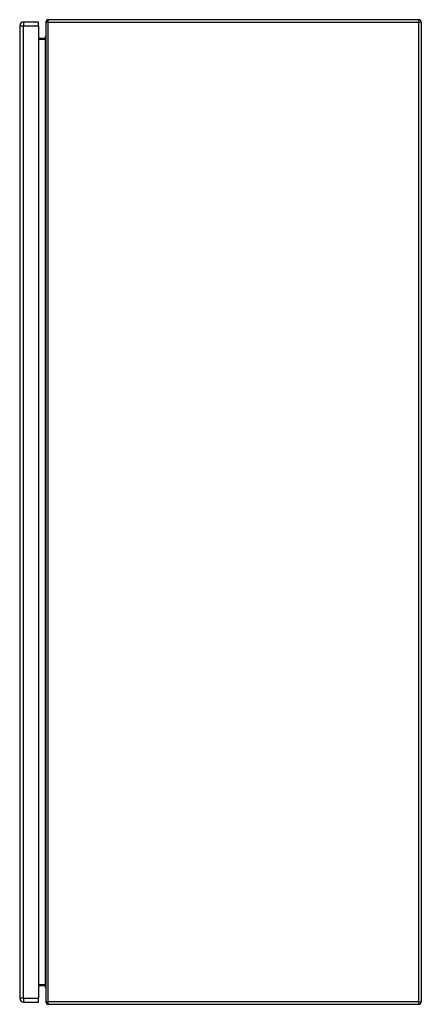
# Model space of a CAD drawing. Header units: inches. Extents: x 26 to 247, y 18 to 162.
# Tile 24 of 31: x 177 to 194, y 70 to 112. Entities that reach past the tile are written whole.
import ezdxf

# ---------------------------------------------------------------- set-up
doc = ezdxf.new("R2010")
doc.units = ezdxf.units.IN
doc.header["$MEASUREMENT"] = 0
doc.layers.add('Visible Edges(ANSI)', color=7, linetype='Continuous', lineweight=25)
doc.layers.add('Visible Tangent Edges(ANSI)', color=7, linetype='Continuous', lineweight=25)

msp = doc.modelspace()

# ---------------------------------------------------------------- linework, layer by layer
at = {"layer": 'Visible Edges(ANSI)'}
for p, q in [((176.704, 111.752), (176.704, 70.271)), ((177.504, 111.913), (176.865, 111.913)), ((177.504, 111.752), (177.504, 111.913)), ((177.504, 111.752), (177.504, 70.271)), ((177.823, 111.913), (177.823, 70.111)), ((193.724, 112.012), (177.922, 112.012)), ((193.823, 111.913), (193.823, 70.111)), ((177.792, 111.214), (177.504, 111.214)), ((177.778, 111.218), (177.778, 111.214)), ((177.504, 70.81), (177.792, 70.81)), ((177.778, 70.81), (177.778, 70.807)), ((177.504, 70.11), (177.504, 70.271)), ((176.865, 70.11), (177.504, 70.11)), ((177.922, 70.012), (193.724, 70.012))]:
    msp.add_line(p, q, dxfattribs=at)
at = {"layer": 'Visible Edges(ANSI)', "flags": 128}
for points in [[(177.823, 111.245), (177.823, 111.243), (177.823, 111.241), (177.823, 111.24), (177.822, 111.238), (177.822, 111.236), (177.821, 111.234), (177.821, 111.233), (177.82, 111.231), (177.819, 111.229), (177.818, 111.228), (177.817, 111.226), (177.816, 111.225), (177.815, 111.223), (177.813, 111.222), (177.812, 111.221), (177.81, 111.219), (177.808, 111.218), (177.806, 111.217), (177.804, 111.216), (177.802, 111.215), (177.8, 111.215), (177.797, 111.214), (177.795, 111.214), (177.792, 111.214)], [(177.792, 70.81), (177.795, 70.81), (177.797, 70.81), (177.8, 70.809), (177.802, 70.809), (177.804, 70.808), (177.806, 70.807), (177.808, 70.806), (177.81, 70.805), (177.812, 70.803), (177.813, 70.802), (177.815, 70.801), (177.816, 70.799), (177.817, 70.798), (177.818, 70.796), (177.819, 70.794), (177.82, 70.793), (177.821, 70.791), (177.821, 70.789), (177.822, 70.788), (177.822, 70.786), (177.823, 70.784), (177.823, 70.783), (177.823, 70.781), (177.823, 70.779)]]:
    msp.add_lwpolyline(points, dxfattribs=at)
at = {"layer": 'Visible Edges(ANSI)'}
for centre, radius, start, end in [((176.865, 111.752), 0.161, 90, 180), ((177.922, 111.913), 0.099, 90, 180), ((193.724, 111.913), 0.099, 0, 90), ((177.936, 111.218), 0.157, 135.4938, 180), ((177.936, 70.807), 0.157, 180, 224.5062), ((176.865, 70.271), 0.161, 180, 270), ((177.922, 70.111), 0.099, 180, 270), ((193.724, 70.111), 0.099, 270, 0)]:
    msp.add_arc(centre, radius, start, end, dxfattribs=at)
at = {"layer": 'Visible Tangent Edges(ANSI)'}
for p, q in [((176.704, 111.752), (176.865, 111.752)), ((176.865, 111.913), (176.865, 111.752)), ((176.865, 70.271), (176.865, 111.752)), ((176.865, 111.752), (177.504, 111.752)), ((177.922, 111.913), (177.823, 111.913)), ((177.922, 111.913), (177.922, 112.012)), ((177.922, 70.111), (177.922, 111.913)), ((177.922, 111.913), (193.724, 111.913)), ((193.724, 111.913), (193.724, 112.012)), ((193.724, 111.913), (193.823, 111.913)), ((193.724, 70.111), (193.724, 111.913)), ((177.504, 111.183), (177.792, 111.183)), ((177.808, 111.218), (177.778, 111.218)), ((177.792, 111.214), (177.792, 111.183)), ((177.792, 111.183), (177.792, 70.841)), ((177.792, 70.841), (177.504, 70.841)), ((177.807, 70.807), (177.778, 70.807)), ((177.792, 70.81), (177.792, 70.841)), ((176.865, 70.271), (176.704, 70.271)), ((176.865, 70.271), (176.865, 70.11)), ((176.865, 70.271), (177.504, 70.271)), ((177.823, 70.111), (177.922, 70.111)), ((177.922, 70.012), (177.922, 70.111)), ((193.724, 70.111), (177.922, 70.111)), ((193.724, 70.012), (193.724, 70.111)), ((193.724, 70.111), (193.823, 70.111))]:
    msp.add_line(p, q, dxfattribs=at)
at = {"layer": 'Visible Tangent Edges(ANSI)', "flags": 128}
for points in [[(177.792, 111.183), (177.795, 111.183), (177.797, 111.184), (177.8, 111.184), (177.802, 111.186), (177.804, 111.187), (177.806, 111.189), (177.808, 111.191), (177.81, 111.194), (177.812, 111.196), (177.813, 111.199), (177.815, 111.202), (177.816, 111.205), (177.817, 111.208), (177.818, 111.211), (177.819, 111.214), (177.82, 111.217), (177.821, 111.221), (177.821, 111.224), (177.822, 111.227), (177.822, 111.231), (177.823, 111.234), (177.823, 111.238), (177.823, 111.241), (177.823, 111.245)], [(177.823, 70.779), (177.823, 70.783), (177.823, 70.786), (177.823, 70.789), (177.822, 70.793), (177.822, 70.796), (177.821, 70.8), (177.821, 70.803), (177.82, 70.806), (177.819, 70.81), (177.818, 70.813), (177.817, 70.816), (177.816, 70.819), (177.815, 70.822), (177.813, 70.825), (177.812, 70.828), (177.81, 70.83), (177.808, 70.832), (177.806, 70.835), (177.804, 70.836), (177.802, 70.838), (177.8, 70.839), (177.797, 70.84), (177.795, 70.841), (177.792, 70.841)]]:
    msp.add_lwpolyline(points, dxfattribs=at)

doc.saveas('drawing.dxf')
